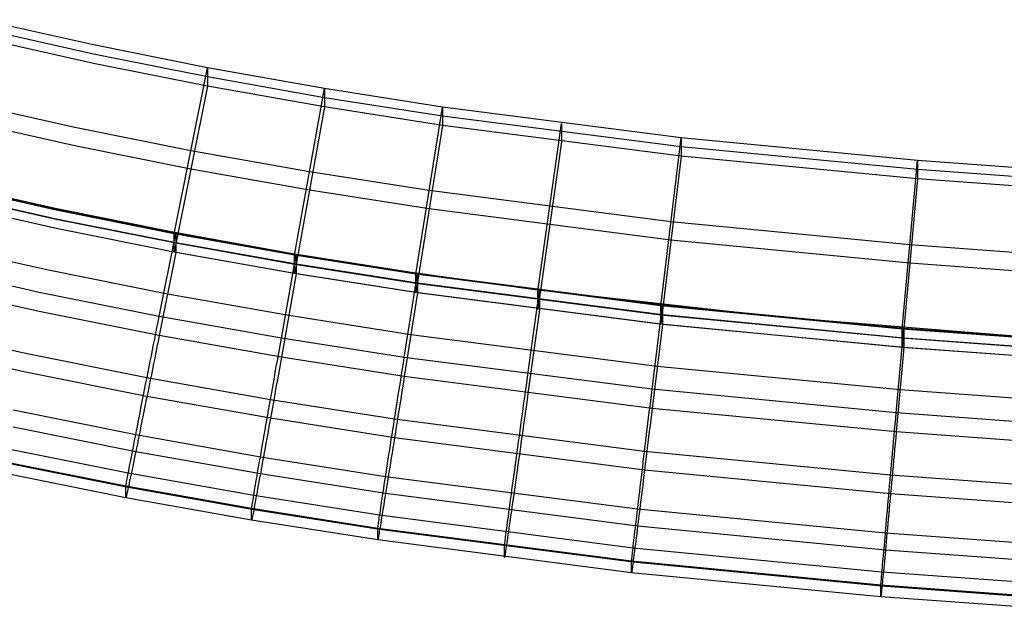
# Model space of a CAD drawing. Extents: x -1634 to -184, y -278 to 263.
# Tile 11 of 242: x -1497 to -1439, y -277 to -242. Entities that reach past the tile are written whole.
import ezdxf

# ---------------------------------------------------------------- set-up
doc = ezdxf.new("R2010")
doc.units = 0
doc.layers.add('PREDEFINITO', color=7, linetype='CONTINUOUS')

msp = doc.modelspace()

# ---------------------------------------------------------------- linework, layer by layer
at = {"layer": 'PREDEFINITO'}
for p, q in [((-1492.991, -243.52, 447.573), (-1499.64, -242.027, 447.539)), ((-1492.991, -244.062, 423.579), (-1499.64, -242.569, 423.545)), ((-1492.991, -244.604, 399.585), (-1499.64, -243.111, 399.551)), ((-1486.252, -244.868, 447.603), (-1492.991, -243.52, 447.573)), ((-1486.252, -245.41, 423.61), (-1492.991, -244.062, 423.579)), ((-1486.252, -245.951, 399.616), (-1492.991, -244.604, 399.585)), ((-1488.221, -254.669, 447.825), (-1486.252, -244.868, 447.603)), ((-1479.36, -246.091, 447.631), (-1486.252, -244.868, 447.603)), ((-1486.252, -244.868, 447.603), (-1486.252, -245.951, 399.616)), ((-1479.36, -246.633, 423.637), (-1486.252, -245.41, 423.61)), ((-1486.252, -245.951, 399.616), (-1488.221, -255.752, 399.837)), ((-1479.36, -247.174, 399.643), (-1486.252, -245.951, 399.616)), ((-1481.118, -255.932, 447.853), (-1479.36, -246.091, 447.631)), ((-1472.401, -247.182, 447.656), (-1479.36, -246.091, 447.631)), ((-1479.36, -246.091, 447.631), (-1479.36, -247.174, 399.643)), ((-1494.088, -248.397, 447.683), (-1500.86, -246.874, 447.649)), ((-1472.401, -247.723, 423.662), (-1479.36, -246.633, 423.637)), ((-1479.36, -247.174, 399.643), (-1481.118, -257.015, 399.865)), ((-1472.401, -248.265, 399.668), (-1479.36, -247.174, 399.643)), ((-1473.963, -257.056, 447.879), (-1472.401, -247.182, 447.656)), ((-1458.302, -248.998, 447.697), (-1472.401, -247.182, 447.656)), ((-1472.401, -247.182, 447.656), (-1472.401, -248.265, 399.668)), ((-1494.088, -249.48, 399.695), (-1500.86, -247.958, 399.661)), ((-1458.302, -249.539, 423.703), (-1472.401, -247.723, 423.662)), ((-1487.237, -249.768, 447.714), (-1494.088, -248.397, 447.683)), ((-1472.401, -248.265, 399.668), (-1473.963, -258.138, 399.891)), ((-1458.302, -250.081, 399.709), (-1472.401, -248.265, 399.668)), ((-1466.756, -258.05, 447.901), (-1465.376, -248.149, 447.677)), ((-1465.376, -248.149, 447.677), (-1465.376, -249.232, 399.69)), ((-1465.376, -249.232, 399.69), (-1466.756, -259.133, 399.913)), ((-1459.512, -258.921, 447.921), (-1458.302, -248.998, 447.697)), ((-1444.353, -250.339, 447.727), (-1458.302, -248.998, 447.697)), ((-1458.302, -248.998, 447.697), (-1458.302, -250.081, 399.709)), ((-1487.237, -250.851, 399.726), (-1494.088, -249.48, 399.695)), ((-1480.239, -251.011, 447.742), (-1487.237, -249.768, 447.714)), ((-1444.353, -250.88, 423.733), (-1458.302, -249.539, 423.703)), ((-1458.302, -250.081, 399.709), (-1459.511, -260.004, 399.933)), ((-1444.353, -251.422, 399.739), (-1458.302, -250.081, 399.709)), ((-1445.257, -260.295, 447.952), (-1444.353, -250.339, 447.727)), ((-1436.28, -250.931, 447.74), (-1444.353, -250.339, 447.727)), ((-1444.353, -250.339, 447.727), (-1444.353, -251.422, 399.739)), ((-1480.239, -252.094, 399.754), (-1487.237, -250.851, 399.726)), ((-1473.182, -252.119, 447.767), (-1480.239, -251.011, 447.742)), ((-1436.28, -251.473, 423.746), (-1444.353, -250.88, 423.733)), ((-1495.244, -253.182, 449.663), (-1502.103, -251.629, 449.628)), ((-1444.353, -251.422, 399.739), (-1445.257, -261.377, 399.964)), ((-1436.28, -252.014, 399.753), (-1444.353, -251.422, 399.739)), ((-1495.185, -253.274, 447.793), (-1502.079, -251.722, 447.758)), ((-1495.09, -253.248, 449.793), (-1501.984, -251.699, 449.758)), ((-1473.182, -253.202, 399.779), (-1480.239, -252.094, 399.754)), ((-1458.907, -253.959, 447.809), (-1473.182, -252.119, 447.767)), ((-1495.185, -253.815, 423.799), (-1502.079, -252.263, 423.764)), ((-1495.09, -253.813, 424.8), (-1501.984, -252.264, 424.765)), ((-1495.185, -254.356, 399.805), (-1502.079, -252.805, 399.77)), ((-1495.09, -254.378, 399.806), (-1501.984, -252.829, 399.771)), ((-1488.31, -254.579, 449.694), (-1495.244, -253.182, 449.663)), ((-1488.221, -254.669, 447.825), (-1495.185, -253.274, 447.793)), ((-1488.125, -254.641, 449.825), (-1495.09, -253.248, 449.793)), ((-1458.907, -255.042, 399.821), (-1473.182, -253.202, 399.779)), ((-1488.221, -255.21, 423.831), (-1495.185, -253.815, 423.799)), ((-1488.125, -255.206, 424.831), (-1495.09, -253.813, 424.8)), ((-1488.221, -255.752, 399.837), (-1495.185, -254.356, 399.805)), ((-1488.125, -255.771, 399.837), (-1495.09, -254.378, 399.806)), ((-1444.805, -255.317, 447.839), (-1458.907, -253.959, 447.809)), ((-1489.109, -259.542, 449.935), (-1488.125, -254.641, 449.825)), ((-1481.235, -255.844, 449.722), (-1488.31, -254.579, 449.694)), ((-1481.118, -255.932, 447.853), (-1488.221, -254.669, 447.825)), ((-1488.221, -255.752, 399.837), (-1488.221, -254.669, 447.825)), ((-1481.021, -255.902, 449.853), (-1488.125, -254.641, 449.825)), ((-1488.125, -254.641, 449.825), (-1488.125, -255.771, 399.837)), ((-1444.805, -256.4, 399.852), (-1458.907, -255.042, 399.821)), ((-1495.638, -256.816, 399.861), (-1502.594, -255.252, 399.826)), ((-1481.118, -256.473, 423.859), (-1488.221, -255.21, 423.831)), ((-1481.021, -256.467, 424.859), (-1488.125, -255.206, 424.831)), ((-1436.653, -255.915, 447.853), (-1444.805, -255.317, 447.839)), ((-1488.125, -255.771, 399.837), (-1489.109, -260.671, 399.948)), ((-1481.118, -257.015, 399.865), (-1488.221, -255.752, 399.837)), ((-1481.022, -257.032, 399.866), (-1488.125, -255.771, 399.837)), ((-1481.9, -260.823, 449.964), (-1481.021, -255.902, 449.853)), ((-1474.104, -256.97, 449.747), (-1481.235, -255.844, 449.722)), ((-1473.963, -257.056, 447.879), (-1481.118, -255.932, 447.853)), ((-1481.118, -257.015, 399.865), (-1481.118, -255.932, 447.853)), ((-1481.021, -255.902, 449.853), (-1481.022, -257.032, 399.866)), ((-1473.867, -257.024, 449.878), (-1481.021, -255.902, 449.853)), ((-1496.187, -258.125, 449.903), (-1503.204, -256.546, 449.868)), ((-1488.617, -258.221, 399.893), (-1495.638, -256.816, 399.861)), ((-1473.963, -257.597, 423.885), (-1481.118, -256.473, 423.859)), ((-1473.867, -257.589, 424.885), (-1481.021, -256.467, 424.859)), ((-1436.653, -256.999, 399.865), (-1444.805, -256.4, 399.852)), ((-1481.022, -257.032, 399.866), (-1481.9, -261.952, 399.977)), ((-1473.963, -258.138, 399.891), (-1481.118, -257.015, 399.865)), ((-1473.867, -258.154, 399.891), (-1481.022, -257.032, 399.866)), ((-1474.648, -261.961, 449.99), (-1473.867, -257.024, 449.878)), ((-1466.919, -257.968, 449.769), (-1474.104, -256.97, 449.747)), ((-1459.512, -258.921, 447.921), (-1473.963, -257.056, 447.879)), ((-1473.963, -258.138, 399.891), (-1473.963, -257.056, 447.879)), ((-1459.415, -258.886, 449.92), (-1473.867, -257.024, 449.878)), ((-1473.867, -257.024, 449.878), (-1473.867, -258.154, 399.891)), ((-1496.187, -259.254, 399.916), (-1503.204, -257.675, 399.88)), ((-1459.512, -259.462, 423.927), (-1473.963, -257.597, 423.885)), ((-1459.415, -259.451, 424.927), (-1473.867, -257.589, 424.885)), ((-1467.349, -262.967, 450.013), (-1466.659, -258.017, 449.901)), ((-1452.502, -259.594, 449.805), (-1466.919, -257.968, 449.769)), ((-1466.659, -258.017, 449.901), (-1466.659, -259.146, 399.914)), ((-1489.109, -259.542, 449.935), (-1496.187, -258.125, 449.903)), ((-1481.461, -259.492, 399.921), (-1488.617, -258.221, 399.893)), ((-1473.867, -258.154, 399.891), (-1474.648, -263.09, 400.003)), ((-1459.511, -260.004, 399.933), (-1473.963, -258.138, 399.891)), ((-1459.415, -260.016, 399.933), (-1473.867, -258.154, 399.891)), ((-1466.756, -259.133, 399.913), (-1466.756, -258.05, 447.901)), ((-1466.659, -259.146, 399.914), (-1467.349, -264.096, 400.025)), ((-1460.019, -263.848, 450.032), (-1459.415, -258.886, 449.92)), ((-1445.257, -260.295, 447.952), (-1459.512, -258.921, 447.921)), ((-1459.511, -260.004, 399.933), (-1459.512, -258.921, 447.921)), ((-1445.16, -260.256, 449.951), (-1459.415, -258.886, 449.92)), ((-1459.415, -258.886, 449.92), (-1459.415, -260.016, 399.933)), ((-1489.109, -260.671, 399.948), (-1496.187, -259.254, 399.916)), ((-1489.176, -259.877, 449.937), (-1489.109, -259.542, 449.935)), ((-1481.9, -260.823, 449.964), (-1489.109, -259.542, 449.935)), ((-1474.257, -260.622, 399.947), (-1481.461, -259.492, 399.921)), ((-1445.257, -260.836, 423.958), (-1459.512, -259.462, 423.927)), ((-1445.16, -260.821, 424.958), (-1459.415, -259.451, 424.927)), ((-1437.069, -260.844, 449.833), (-1452.502, -259.594, 449.805)), ((-1496.994, -261.731, 449.282), (-1504.101, -260.131, 449.246)), ((-1489.31, -260.546, 449.905), (-1489.243, -260.211, 449.927)), ((-1489.243, -260.211, 449.927), (-1489.176, -259.877, 449.937)), ((-1459.415, -260.016, 399.933), (-1460.019, -264.977, 400.045)), ((-1445.257, -261.377, 399.964), (-1459.511, -260.004, 399.933)), ((-1445.16, -261.386, 399.964), (-1459.415, -260.016, 399.933)), ((-1445.612, -265.235, 450.064), (-1445.16, -260.256, 449.951)), ((-1437.025, -260.9, 447.965), (-1445.257, -260.295, 447.952)), ((-1445.257, -261.377, 399.964), (-1445.257, -260.295, 447.952)), ((-1436.928, -260.86, 449.965), (-1445.16, -260.256, 449.951)), ((-1445.16, -260.256, 449.951), (-1445.16, -261.386, 399.964)), ((-1489.443, -261.211, 449.827), (-1489.377, -260.879, 449.872)), ((-1489.377, -260.879, 449.872), (-1489.31, -260.546, 449.905)), ((-1489.109, -260.671, 399.948), (-1489.176, -261.005, 399.961)), ((-1481.9, -261.952, 399.977), (-1489.109, -260.671, 399.948)), ((-1481.96, -261.159, 449.966), (-1481.9, -260.823, 449.964)), ((-1474.648, -261.961, 449.99), (-1481.9, -260.823, 449.964)), ((-1459.717, -262.496, 399.989), (-1474.257, -260.622, 399.947)), ((-1437.025, -261.441, 423.972), (-1445.257, -260.836, 423.958)), ((-1436.928, -261.425, 424.971), (-1445.16, -260.821, 424.958)), ((-1496.994, -262.828, 400.699), (-1504.101, -261.228, 400.663)), ((-1489.509, -261.541, 449.771), (-1489.443, -261.211, 449.827)), ((-1489.243, -261.339, 399.986), (-1489.31, -261.672, 400.023)), ((-1489.176, -261.005, 399.961), (-1489.243, -261.339, 399.986)), ((-1482.08, -261.831, 449.934), (-1482.02, -261.495, 449.956)), ((-1482.02, -261.495, 449.956), (-1481.96, -261.159, 449.966)), ((-1445.16, -261.386, 399.964), (-1445.612, -266.363, 400.077)), ((-1437.025, -261.983, 399.978), (-1445.257, -261.377, 399.964)), ((-1436.928, -261.99, 399.978), (-1445.16, -261.386, 399.964)), ((-1489.833, -263.166, 449.315), (-1496.994, -261.731, 449.282)), ((-1489.64, -262.195, 449.624), (-1489.575, -261.869, 449.703)), ((-1489.575, -261.869, 449.703), (-1489.509, -261.541, 449.771)), ((-1489.377, -262.003, 400.071), (-1489.443, -262.333, 400.131)), ((-1489.31, -261.672, 400.023), (-1489.377, -262.003, 400.071)), ((-1482.139, -262.165, 449.901), (-1482.08, -261.831, 449.934)), ((-1481.9, -261.952, 399.977), (-1481.96, -262.288, 399.99)), ((-1474.648, -263.09, 400.003), (-1481.9, -261.952, 399.977)), ((-1474.701, -262.298, 449.992), (-1474.648, -261.961, 449.99)), ((-1460.019, -263.848, 450.032), (-1474.648, -261.961, 449.99)), ((-1489.768, -262.837, 449.432), (-1489.704, -262.518, 449.534)), ((-1489.704, -262.518, 449.534), (-1489.64, -262.195, 449.624)), ((-1489.509, -262.66, 400.202), (-1489.575, -262.985, 400.285)), ((-1489.443, -262.333, 400.131), (-1489.509, -262.66, 400.202)), ((-1482.258, -262.83, 449.8), (-1482.199, -262.498, 449.857)), ((-1482.199, -262.498, 449.857), (-1482.139, -262.165, 449.901)), ((-1482.02, -262.623, 400.015), (-1482.08, -262.957, 400.052)), ((-1481.96, -262.288, 399.99), (-1482.02, -262.623, 400.015)), ((-1474.807, -262.972, 449.96), (-1474.754, -262.636, 449.982)), ((-1474.754, -262.636, 449.982), (-1474.701, -262.298, 449.992)), ((-1445.386, -263.875, 400.02), (-1459.717, -262.496, 399.989)), ((-1489.833, -264.263, 400.731), (-1496.994, -262.828, 400.699)), ((-1489.893, -263.466, 449.196), (-1489.831, -263.153, 449.319)), ((-1482.547, -264.461, 449.344), (-1489.833, -263.166, 449.315)), ((-1489.831, -263.153, 449.319), (-1489.768, -262.837, 449.432)), ((-1489.575, -262.985, 400.285), (-1489.64, -263.307, 400.379)), ((-1482.374, -263.487, 449.653), (-1482.316, -263.159, 449.732)), ((-1482.316, -263.159, 449.732), (-1482.258, -262.83, 449.8)), ((-1482.08, -262.957, 400.052), (-1482.139, -263.29, 400.1)), ((-1474.86, -263.308, 449.927), (-1474.807, -262.972, 449.96)), ((-1474.648, -263.09, 400.003), (-1474.701, -263.427, 400.016)), ((-1460.019, -264.977, 400.045), (-1474.648, -263.09, 400.003)), ((-1467.396, -263.305, 450.014), (-1467.349, -262.967, 450.013)), ((-1490.014, -264.077, 448.916), (-1489.954, -263.773, 449.061)), ((-1489.954, -263.773, 449.061), (-1489.893, -263.466, 449.196)), ((-1489.704, -263.625, 400.483), (-1489.768, -263.94, 400.599)), ((-1489.64, -263.307, 400.379), (-1489.704, -263.625, 400.483)), ((-1482.489, -264.132, 449.461), (-1482.432, -263.811, 449.563)), ((-1482.432, -263.811, 449.563), (-1482.374, -263.487, 449.653)), ((-1482.199, -263.621, 400.16), (-1482.258, -263.949, 400.231)), ((-1482.139, -263.29, 400.1), (-1482.199, -263.621, 400.16)), ((-1474.966, -263.975, 449.826), (-1474.913, -263.642, 449.882)), ((-1474.913, -263.642, 449.882), (-1474.86, -263.308, 449.927)), ((-1474.754, -263.763, 400.041), (-1474.807, -264.099, 400.078)), ((-1474.701, -263.427, 400.016), (-1474.754, -263.763, 400.041)), ((-1467.49, -263.981, 449.983), (-1467.443, -263.643, 450.005)), ((-1467.443, -263.643, 450.005), (-1467.396, -263.305, 450.014)), ((-1490.132, -264.668, 448.595), (-1490.074, -264.375, 448.761)), ((-1490.074, -264.375, 448.761), (-1490.014, -264.077, 448.916)), ((-1489.831, -264.251, 400.726), (-1489.893, -264.557, 400.864)), ((-1482.547, -265.558, 400.761), (-1489.833, -264.263, 400.731)), ((-1489.768, -263.94, 400.599), (-1489.831, -264.251, 400.726)), ((-1482.545, -264.449, 449.349), (-1482.489, -264.132, 449.461)), ((-1482.316, -264.275, 400.314), (-1482.374, -264.599, 400.408)), ((-1482.258, -263.949, 400.231), (-1482.316, -264.275, 400.314)), ((-1475.069, -264.634, 449.679), (-1475.018, -264.306, 449.758)), ((-1475.018, -264.306, 449.758), (-1474.966, -263.975, 449.826)), ((-1474.807, -264.099, 400.078), (-1474.86, -264.432, 400.126)), ((-1467.584, -264.653, 449.905), (-1467.537, -264.318, 449.95)), ((-1467.537, -264.318, 449.95), (-1467.49, -263.981, 449.983)), ((-1467.349, -264.096, 400.025), (-1467.396, -264.434, 400.039)), ((-1460.102, -264.526, 450.024), (-1460.06, -264.187, 450.034)), ((-1460.06, -264.187, 450.034), (-1460.019, -263.848, 450.032)), ((-1445.612, -265.235, 450.064), (-1460.019, -263.848, 450.032)), ((-1437.114, -264.482, 400.034), (-1445.386, -263.875, 400.02)), ((-1490.244, -265.236, 448.233), (-1490.188, -264.955, 448.419)), ((-1490.188, -264.955, 448.419), (-1490.132, -264.668, 448.595)), ((-1489.954, -264.858, 401.012), (-1490.014, -265.155, 401.171)), ((-1489.893, -264.557, 400.864), (-1489.954, -264.858, 401.012)), ((-1482.655, -265.072, 449.09), (-1482.6, -264.762, 449.225)), ((-1482.6, -264.762, 449.225), (-1482.545, -264.449, 449.349)), ((-1475.223, -265.612, 449.37), (-1482.547, -264.461, 449.344)), ((-1482.432, -264.918, 400.513), (-1482.489, -265.234, 400.629)), ((-1482.374, -264.599, 400.408), (-1482.432, -264.918, 400.513)), ((-1475.171, -265.281, 449.487), (-1475.12, -264.959, 449.589)), ((-1475.12, -264.959, 449.589), (-1475.069, -264.634, 449.679)), ((-1474.913, -264.764, 400.186), (-1474.966, -265.094, 400.257)), ((-1474.86, -264.432, 400.126), (-1474.913, -264.764, 400.186)), ((-1467.676, -265.318, 449.781), (-1467.63, -264.986, 449.849)), ((-1467.63, -264.986, 449.849), (-1467.584, -264.653, 449.905)), ((-1467.443, -264.771, 400.064), (-1467.49, -265.107, 400.101)), ((-1467.396, -264.434, 400.039), (-1467.443, -264.771, 400.064)), ((-1460.184, -265.201, 449.97), (-1460.143, -264.864, 450.003)), ((-1460.143, -264.864, 450.003), (-1460.102, -264.526, 450.024)), ((-1460.019, -264.977, 400.045), (-1460.06, -265.315, 400.059)), ((-1445.612, -266.363, 400.077), (-1460.019, -264.977, 400.045)), ((-1490.501, -266.539, 447.164), (-1497.738, -265.087, 447.131)), ((-1490.351, -265.778, 447.832), (-1490.298, -265.51, 448.037)), ((-1490.298, -265.51, 448.037), (-1490.244, -265.236, 448.233)), ((-1490.074, -265.446, 401.34), (-1490.132, -265.731, 401.519)), ((-1490.014, -265.155, 401.171), (-1490.074, -265.446, 401.34)), ((-1482.762, -265.675, 448.79), (-1482.709, -265.376, 448.945)), ((-1482.709, -265.376, 448.945), (-1482.655, -265.072, 449.09)), ((-1482.545, -265.546, 400.756), (-1482.6, -265.854, 400.893)), ((-1475.223, -266.709, 400.787), (-1482.547, -265.558, 400.761)), ((-1482.489, -265.234, 400.629), (-1482.545, -265.546, 400.756)), ((-1475.221, -265.599, 449.375), (-1475.171, -265.281, 449.487)), ((-1475.018, -265.421, 400.34), (-1475.069, -265.746, 400.434)), ((-1474.966, -265.094, 400.257), (-1475.018, -265.421, 400.34)), ((-1467.721, -265.647, 449.702), (-1467.676, -265.318, 449.781)), ((-1467.537, -265.442, 400.149), (-1467.584, -265.775, 400.209)), ((-1467.49, -265.107, 400.101), (-1467.537, -265.442, 400.149)), ((-1460.265, -265.872, 449.869), (-1460.225, -265.537, 449.925)), ((-1460.225, -265.537, 449.925), (-1460.184, -265.201, 449.97)), ((-1460.06, -265.315, 400.059), (-1460.102, -265.653, 400.084)), ((-1445.673, -265.914, 450.056), (-1445.643, -265.575, 450.066)), ((-1445.643, -265.575, 450.066), (-1445.612, -265.235, 450.064)), ((-1437.3, -265.845, 450.078), (-1445.612, -265.235, 450.064)), ((-1490.501, -267.535, 403.033), (-1497.738, -266.084, 403)), ((-1490.452, -266.293, 447.395), (-1490.402, -266.039, 447.618)), ((-1490.402, -266.039, 447.618), (-1490.351, -265.778, 447.832)), ((-1490.188, -266.009, 401.707), (-1490.244, -266.282, 401.906)), ((-1490.132, -265.731, 401.519), (-1490.188, -266.009, 401.707)), ((-1482.864, -266.257, 448.448), (-1482.813, -265.969, 448.624)), ((-1482.813, -265.969, 448.624), (-1482.762, -265.675, 448.79)), ((-1482.655, -266.157, 401.041), (-1482.709, -266.454, 401.2)), ((-1482.6, -265.854, 400.893), (-1482.655, -266.157, 401.041)), ((-1475.319, -266.224, 449.117), (-1475.27, -265.914, 449.251)), ((-1475.27, -265.914, 449.251), (-1475.221, -265.599, 449.375)), ((-1460.464, -267.517, 449.413), (-1475.223, -265.612, 449.37)), ((-1475.12, -266.066, 400.539), (-1475.171, -266.384, 400.655)), ((-1475.069, -265.746, 400.434), (-1475.12, -266.066, 400.539)), ((-1467.811, -266.296, 449.51), (-1467.767, -265.973, 449.612)), ((-1467.767, -265.973, 449.612), (-1467.721, -265.647, 449.702)), ((-1467.63, -266.106, 400.28), (-1467.676, -266.434, 400.363)), ((-1467.584, -265.775, 400.209), (-1467.63, -266.106, 400.28)), ((-1460.305, -266.204, 449.801), (-1460.265, -265.872, 449.869)), ((-1460.143, -265.99, 400.121), (-1460.184, -266.326, 400.169)), ((-1460.102, -265.653, 400.084), (-1460.143, -265.99, 400.121)), ((-1445.704, -266.254, 450.034), (-1445.673, -265.914, 450.056)), ((-1490.547, -266.777, 446.923), (-1490.501, -266.539, 447.163)), ((-1490.501, -266.539, 447.163), (-1490.452, -266.293, 447.395)), ((-1483.143, -267.848, 447.193), (-1490.501, -266.539, 447.164)), ((-1490.298, -266.547, 402.113), (-1490.351, -266.806, 402.33)), ((-1490.244, -266.282, 401.906), (-1490.298, -266.547, 402.113)), ((-1482.962, -266.815, 448.067), (-1482.914, -266.54, 448.262)), ((-1482.914, -266.54, 448.262), (-1482.864, -266.257, 448.448)), ((-1482.709, -266.454, 401.2), (-1482.762, -266.746, 401.369)), ((-1475.413, -266.83, 448.816), (-1475.366, -266.529, 448.971)), ((-1475.366, -266.529, 448.971), (-1475.319, -266.224, 449.117)), ((-1475.221, -266.697, 400.782), (-1475.27, -267.005, 400.919)), ((-1460.464, -268.614, 400.83), (-1475.223, -266.709, 400.787)), ((-1475.171, -266.384, 400.655), (-1475.221, -266.697, 400.782)), ((-1467.899, -266.931, 449.274), (-1467.855, -266.615, 449.397)), ((-1467.855, -266.615, 449.397), (-1467.811, -266.296, 449.51)), ((-1467.676, -266.434, 400.363), (-1467.721, -266.759, 400.456)), ((-1460.385, -266.861, 449.632), (-1460.345, -266.534, 449.722)), ((-1460.345, -266.534, 449.722), (-1460.305, -266.204, 449.801)), ((-1460.225, -266.659, 400.229), (-1460.265, -266.991, 400.3)), ((-1460.184, -266.326, 400.169), (-1460.225, -266.659, 400.229)), ((-1445.765, -266.929, 449.957), (-1445.735, -266.592, 450.001)), ((-1445.735, -266.592, 450.001), (-1445.704, -266.254, 450.034)), ((-1445.643, -266.703, 400.09), (-1445.673, -267.042, 400.115)), ((-1445.612, -266.363, 400.077), (-1445.643, -266.703, 400.09)), ((-1437.3, -266.974, 400.09), (-1445.612, -266.363, 400.077)), ((-1490.677, -267.441, 446.155), (-1490.636, -267.228, 446.419)), ((-1490.636, -267.228, 446.419), (-1490.592, -267.007, 446.675)), ((-1490.592, -267.007, 446.675), (-1490.547, -266.777, 446.923)), ((-1490.452, -267.3, 402.79), (-1490.501, -267.535, 403.033)), ((-1490.402, -267.057, 402.556), (-1490.452, -267.3, 402.79)), ((-1490.351, -266.806, 402.33), (-1490.402, -267.057, 402.556)), ((-1483.055, -267.346, 447.648), (-1483.009, -267.084, 447.862)), ((-1483.009, -267.084, 447.862), (-1482.962, -266.815, 448.067)), ((-1482.864, -267.312, 401.737), (-1482.914, -267.586, 401.935)), ((-1482.813, -267.032, 401.548), (-1482.864, -267.312, 401.737)), ((-1482.762, -266.746, 401.369), (-1482.813, -267.032, 401.548)), ((-1475.504, -267.414, 448.474), (-1475.459, -267.125, 448.65)), ((-1475.459, -267.125, 448.65), (-1475.413, -266.83, 448.816)), ((-1475.319, -267.309, 401.067), (-1475.366, -267.607, 401.226)), ((-1475.27, -267.005, 400.919), (-1475.319, -267.309, 401.067)), ((-1467.984, -267.548, 448.994), (-1467.942, -267.242, 449.14)), ((-1467.942, -267.242, 449.14), (-1467.899, -266.931, 449.274)), ((-1467.767, -267.081, 400.561), (-1467.811, -267.399, 400.678)), ((-1467.721, -266.759, 400.456), (-1467.767, -267.081, 400.561)), ((-1460.463, -267.504, 449.418), (-1460.424, -267.184, 449.53)), ((-1460.424, -267.184, 449.53), (-1460.385, -266.861, 449.632)), ((-1460.305, -267.32, 400.383), (-1460.345, -267.646, 400.476)), ((-1460.265, -266.991, 400.3), (-1460.305, -267.32, 400.383)), ((-1445.826, -267.598, 449.833), (-1445.796, -267.265, 449.9)), ((-1445.796, -267.265, 449.9), (-1445.765, -266.929, 449.957)), ((-1445.673, -267.042, 400.115), (-1445.704, -267.38, 400.152)), ((-1490.939, -268.798, 443.824), (-1498.226, -267.336, 443.791)), ((-1490.791, -268.025, 445.321), (-1490.755, -267.84, 445.606)), ((-1490.755, -267.84, 445.606), (-1490.717, -267.645, 445.884)), ((-1490.717, -267.645, 445.884), (-1490.677, -267.441, 446.155)), ((-1490.547, -267.762, 403.284), (-1490.592, -267.981, 403.542)), ((-1490.501, -267.535, 403.033), (-1490.547, -267.762, 403.284)), ((-1483.143, -268.844, 403.062), (-1490.501, -267.535, 403.033)), ((-1483.185, -268.087, 446.953), (-1483.143, -267.848, 447.193)), ((-1483.143, -267.848, 447.193), (-1483.1, -267.601, 447.425)), ((-1475.752, -269.009, 447.219), (-1483.143, -267.848, 447.193)), ((-1483.1, -267.601, 447.425), (-1483.055, -267.346, 447.648)), ((-1482.962, -267.852, 402.143), (-1483.009, -268.112, 402.36)), ((-1482.914, -267.586, 401.935), (-1482.962, -267.852, 402.143)), ((-1475.592, -267.973, 448.093), (-1475.549, -267.697, 448.288)), ((-1475.549, -267.697, 448.288), (-1475.504, -267.414, 448.474)), ((-1475.413, -267.9, 401.395), (-1475.459, -268.188, 401.574)), ((-1475.366, -267.607, 401.226), (-1475.413, -267.9, 401.395)), ((-1468.066, -268.145, 448.673), (-1468.025, -267.849, 448.839)), ((-1468.025, -267.849, 448.839), (-1467.984, -267.548, 448.994)), ((-1467.855, -267.713, 400.804), (-1467.899, -268.022, 400.942)), ((-1467.811, -267.399, 400.678), (-1467.855, -267.713, 400.804)), ((-1460.538, -268.132, 449.16), (-1460.501, -267.82, 449.294)), ((-1460.501, -267.82, 449.294), (-1460.463, -267.504, 449.418)), ((-1445.945, -268.915, 449.445), (-1460.464, -267.517, 449.413)), ((-1460.345, -267.646, 400.476), (-1460.385, -267.968, 400.582)), ((-1445.856, -267.929, 449.754), (-1445.826, -267.598, 449.833)), ((-1445.735, -267.717, 400.2), (-1445.765, -268.052, 400.26)), ((-1445.704, -267.38, 400.152), (-1445.735, -267.717, 400.2)), ((-1491.077, -269.569, 440.159), (-1498.38, -268.104, 440.126)), ((-1490.939, -269.641, 406.471), (-1498.226, -268.179, 406.438)), ((-1490.886, -268.522, 444.431), (-1490.856, -268.366, 444.734)), ((-1490.856, -268.366, 444.734), (-1490.825, -268.2, 445.03)), ((-1490.825, -268.2, 445.03), (-1490.791, -268.025, 445.321)), ((-1490.677, -268.391, 404.081), (-1490.717, -268.583, 404.361)), ((-1490.636, -268.19, 403.808), (-1490.677, -268.391, 404.081)), ((-1490.592, -267.981, 403.542), (-1490.636, -268.19, 403.808)), ((-1483.263, -268.54, 446.448), (-1483.225, -268.318, 446.704)), ((-1483.225, -268.318, 446.704), (-1483.185, -268.087, 446.953)), ((-1483.055, -268.364, 402.585), (-1483.1, -268.608, 402.82)), ((-1483.009, -268.112, 402.36), (-1483.055, -268.364, 402.585)), ((-1475.674, -268.506, 447.674), (-1475.633, -268.243, 447.888)), ((-1475.633, -268.243, 447.888), (-1475.592, -267.973, 448.093)), ((-1475.504, -268.468, 401.763), (-1475.549, -268.743, 401.961)), ((-1475.459, -268.188, 401.574), (-1475.504, -268.468, 401.763)), ((-1468.145, -268.718, 448.312), (-1468.106, -268.435, 448.497)), ((-1468.106, -268.435, 448.497), (-1468.066, -268.145, 448.673)), ((-1467.942, -268.327, 401.09), (-1467.984, -268.626, 401.249)), ((-1467.899, -268.022, 400.942), (-1467.942, -268.327, 401.09)), ((-1460.612, -268.741, 448.859), (-1460.575, -268.439, 449.015)), ((-1460.575, -268.439, 449.015), (-1460.538, -268.132, 449.16)), ((-1460.424, -268.287, 400.698), (-1460.463, -268.601, 400.825)), ((-1460.385, -267.968, 400.582), (-1460.424, -268.287, 400.698)), ((-1445.914, -268.582, 449.562), (-1445.885, -268.257, 449.663)), ((-1445.885, -268.257, 449.663), (-1445.856, -267.929, 449.754)), ((-1445.796, -268.384, 400.331), (-1445.826, -268.714, 400.414)), ((-1445.765, -268.052, 400.26), (-1445.796, -268.384, 400.331)), ((-1491.077, -270.246, 410.167), (-1498.38, -268.781, 410.134)), ((-1491.004, -269.145, 442.848), (-1490.985, -269.041, 443.173)), ((-1490.985, -269.041, 443.173), (-1490.963, -268.927, 443.494)), ((-1490.963, -268.927, 443.494), (-1490.94, -268.803, 443.811)), ((-1490.94, -268.803, 443.811), (-1490.914, -268.668, 444.124)), ((-1483.534, -270.116, 443.853), (-1490.939, -268.798, 443.824)), ((-1490.914, -268.668, 444.124), (-1490.886, -268.522, 444.431)), ((-1490.791, -268.937, 404.94), (-1490.825, -269.099, 405.239)), ((-1490.755, -268.764, 404.648), (-1490.791, -268.937, 404.94)), ((-1490.717, -268.583, 404.361), (-1490.755, -268.764, 404.648)), ((-1483.37, -269.154, 445.636), (-1483.336, -268.959, 445.913)), ((-1483.336, -268.959, 445.913), (-1483.301, -268.754, 446.184)), ((-1483.301, -268.754, 446.184), (-1483.263, -268.54, 446.448)), ((-1483.143, -268.844, 403.062), (-1483.185, -269.072, 403.313)), ((-1483.1, -268.608, 402.82), (-1483.143, -268.844, 403.062)), ((-1475.752, -270.006, 403.088), (-1483.143, -268.844, 403.062)), ((-1475.789, -269.249, 446.979), (-1475.752, -269.009, 447.219)), ((-1475.752, -269.009, 447.219), (-1475.714, -268.762, 447.451)), ((-1460.874, -270.931, 447.263), (-1475.752, -269.009, 447.219)), ((-1475.714, -268.762, 447.451), (-1475.674, -268.506, 447.674)), ((-1475.592, -269.01, 402.169), (-1475.633, -269.271, 402.386)), ((-1475.549, -268.743, 401.961), (-1475.592, -269.01, 402.169)), ((-1468.22, -269.266, 447.911), (-1468.183, -268.996, 448.116)), ((-1468.183, -268.996, 448.116), (-1468.145, -268.718, 448.312)), ((-1468.025, -268.92, 401.418), (-1468.066, -269.208, 401.597)), ((-1467.984, -268.626, 401.249), (-1468.025, -268.92, 401.418)), ((-1460.682, -269.327, 448.517), (-1460.647, -269.037, 448.693)), ((-1460.647, -269.037, 448.693), (-1460.612, -268.741, 448.859)), ((-1460.501, -268.912, 400.962), (-1460.538, -269.217, 401.111)), ((-1460.463, -268.601, 400.825), (-1460.501, -268.912, 400.962)), ((-1445.945, -270.012, 400.861), (-1460.464, -268.614, 400.83)), ((-1445.972, -269.22, 449.326), (-1445.943, -268.903, 449.449)), ((-1437.575, -269.53, 449.459), (-1445.945, -268.915, 449.445)), ((-1445.943, -268.903, 449.449), (-1445.914, -268.582, 449.562)), ((-1445.856, -269.041, 400.508), (-1445.885, -269.365, 400.613)), ((-1445.826, -268.714, 400.414), (-1445.856, -269.041, 400.508)), ((-1491.077, -269.569, 440.159), (-1491.076, -269.555, 440.5)), ((-1483.658, -270.89, 440.189), (-1491.077, -269.569, 440.159)), ((-1491.077, -270.246, 410.167), (-1491.077, -269.569, 440.159)), ((-1491.076, -269.555, 440.5), (-1491.073, -269.531, 440.841)), ((-1491.073, -269.531, 440.841), (-1491.067, -269.494, 441.18)), ((-1491.067, -269.494, 441.18), (-1491.059, -269.447, 441.518)), ((-1491.059, -269.447, 441.518), (-1491.049, -269.388, 441.855)), ((-1491.049, -269.388, 441.855), (-1491.036, -269.318, 442.188)), ((-1491.036, -269.318, 442.188), (-1491.021, -269.237, 442.52)), ((-1491.021, -269.237, 442.52), (-1491.004, -269.145, 442.848)), ((-1490.94, -269.646, 406.484), (-1490.963, -269.756, 406.806)), ((-1490.914, -269.525, 406.166), (-1490.94, -269.646, 406.484)), ((-1483.534, -270.959, 406.501), (-1490.939, -269.641, 406.471)), ((-1490.886, -269.393, 405.852), (-1490.914, -269.525, 406.166)), ((-1490.856, -269.251, 405.543), (-1490.886, -269.393, 405.852)), ((-1490.825, -269.099, 405.239), (-1490.856, -269.251, 405.543)), ((-1483.461, -269.683, 444.763), (-1483.432, -269.516, 445.06)), ((-1483.432, -269.516, 445.06), (-1483.402, -269.34, 445.351)), ((-1483.402, -269.34, 445.351), (-1483.37, -269.154, 445.636)), ((-1483.263, -269.502, 403.838), (-1483.301, -269.704, 404.111)), ((-1483.225, -269.292, 403.572), (-1483.263, -269.502, 403.838)), ((-1483.185, -269.072, 403.313), (-1483.225, -269.292, 403.572)), ((-1475.859, -269.704, 446.475), (-1475.825, -269.481, 446.731)), ((-1475.825, -269.481, 446.731), (-1475.789, -269.249, 446.979)), ((-1475.674, -269.524, 402.612), (-1475.714, -269.769, 402.846)), ((-1475.633, -269.271, 402.386), (-1475.674, -269.524, 402.612)), ((-1468.291, -269.786, 447.474), (-1468.256, -269.53, 447.697)), ((-1468.256, -269.53, 447.697), (-1468.22, -269.266, 447.911)), ((-1468.106, -269.489, 401.786), (-1468.145, -269.765, 401.984)), ((-1468.066, -269.208, 401.597), (-1468.106, -269.489, 401.786)), ((-1460.75, -269.89, 448.136), (-1460.716, -269.612, 448.332)), ((-1460.716, -269.612, 448.332), (-1460.682, -269.327, 448.517)), ((-1460.575, -269.517, 401.269), (-1460.612, -269.811, 401.438)), ((-1460.538, -269.217, 401.111), (-1460.575, -269.517, 401.269)), ((-1446.028, -269.84, 449.046), (-1446, -269.532, 449.191)), ((-1446, -269.532, 449.191), (-1445.972, -269.22, 449.326)), ((-1445.885, -269.365, 400.613), (-1445.914, -269.684, 400.729)), ((-1491.067, -270.218, 409.143), (-1491.073, -270.239, 409.484)), ((-1491.059, -270.186, 408.803), (-1491.067, -270.218, 409.143)), ((-1491.049, -270.142, 408.465), (-1491.059, -270.186, 408.803)), ((-1491.036, -270.087, 408.128), (-1491.049, -270.142, 408.465)), ((-1491.021, -270.021, 407.794), (-1491.036, -270.087, 408.128)), ((-1491.004, -269.944, 407.461), (-1491.021, -270.021, 407.794)), ((-1490.985, -269.855, 407.132), (-1491.004, -269.944, 407.461)), ((-1490.963, -269.756, 406.806), (-1490.985, -269.855, 407.132)), ((-1483.556, -270.246, 443.524), (-1483.535, -270.121, 443.841)), ((-1483.535, -270.121, 443.841), (-1483.512, -269.985, 444.153)), ((-1476.1, -271.284, 443.88), (-1483.534, -270.116, 443.853)), ((-1483.512, -269.985, 444.153), (-1483.487, -269.839, 444.461)), ((-1483.487, -269.839, 444.461), (-1483.461, -269.683, 444.763)), ((-1483.37, -270.079, 404.677), (-1483.402, -270.252, 404.97)), ((-1483.336, -269.896, 404.391), (-1483.37, -270.079, 404.677)), ((-1483.301, -269.704, 404.111), (-1483.336, -269.896, 404.391)), ((-1475.954, -270.32, 445.662), (-1475.924, -270.124, 445.94)), ((-1475.924, -270.124, 445.94), (-1475.892, -269.918, 446.211)), ((-1475.892, -269.918, 446.211), (-1475.859, -269.704, 446.475)), ((-1475.752, -270.006, 403.089), (-1475.789, -270.235, 403.339)), ((-1475.714, -269.769, 402.846), (-1475.752, -270.006, 403.089)), ((-1460.874, -271.927, 403.132), (-1475.752, -270.006, 403.088)), ((-1468.358, -270.275, 447.002), (-1468.325, -270.035, 447.242)), ((-1468.325, -270.035, 447.242), (-1468.291, -269.786, 447.474)), ((-1468.183, -270.033, 402.192), (-1468.22, -270.294, 402.409)), ((-1468.145, -269.765, 401.984), (-1468.183, -270.033, 402.192)), ((-1460.814, -270.425, 447.717), (-1460.782, -270.161, 447.931)), ((-1460.782, -270.161, 447.931), (-1460.75, -269.89, 448.136)), ((-1460.647, -270.1, 401.617), (-1460.682, -270.382, 401.806)), ((-1460.612, -269.811, 401.438), (-1460.647, -270.1, 401.617)), ((-1446.082, -270.44, 448.725), (-1446.055, -270.143, 448.891)), ((-1446.055, -270.143, 448.891), (-1446.028, -269.84, 449.046)), ((-1445.943, -270, 400.856), (-1445.972, -270.311, 400.994)), ((-1437.575, -270.628, 400.875), (-1445.945, -270.012, 400.861)), ((-1445.914, -269.684, 400.729), (-1445.943, -270, 400.856)), ((-1483.658, -271.567, 410.197), (-1491.077, -270.246, 410.167)), ((-1491.076, -270.248, 409.825), (-1491.077, -270.246, 410.167)), ((-1491.073, -270.239, 409.484), (-1491.076, -270.248, 409.825)), ((-1483.648, -270.815, 441.21), (-1483.641, -270.767, 441.548)), ((-1483.641, -270.767, 441.548), (-1483.632, -270.708, 441.884)), ((-1483.632, -270.708, 441.884), (-1483.621, -270.638, 442.218)), ((-1483.621, -270.638, 442.218), (-1483.608, -270.557, 442.55)), ((-1483.608, -270.557, 442.55), (-1483.592, -270.464, 442.878)), ((-1483.592, -270.464, 442.878), (-1483.575, -270.36, 443.203)), ((-1483.575, -270.36, 443.203), (-1483.556, -270.246, 443.524)), ((-1483.487, -270.71, 405.881), (-1483.512, -270.842, 406.195)), ((-1483.461, -270.568, 405.572), (-1483.487, -270.71, 405.881)), ((-1483.432, -270.415, 405.268), (-1483.461, -270.568, 405.572)), ((-1483.402, -270.252, 404.97), (-1483.432, -270.415, 405.268)), ((-1476.035, -270.85, 444.79), (-1476.009, -270.683, 445.086)), ((-1476.009, -270.683, 445.086), (-1475.982, -270.506, 445.377)), ((-1475.982, -270.506, 445.377), (-1475.954, -270.32, 445.662)), ((-1475.859, -270.666, 403.864), (-1475.892, -270.868, 404.137)), ((-1475.825, -270.455, 403.598), (-1475.859, -270.666, 403.864)), ((-1475.789, -270.235, 403.339), (-1475.825, -270.455, 403.598)), ((-1468.449, -270.946, 446.234), (-1468.419, -270.731, 446.498)), ((-1468.419, -270.731, 446.498), (-1468.389, -270.507, 446.754)), ((-1468.389, -270.507, 446.754), (-1468.358, -270.275, 447.002)), ((-1468.291, -270.793, 402.869), (-1468.325, -271.031, 403.112)), ((-1468.256, -270.548, 402.635), (-1468.291, -270.793, 402.869)), ((-1468.22, -270.294, 402.409), (-1468.256, -270.548, 402.635)), ((-1460.874, -270.931, 447.263), (-1460.844, -270.682, 447.494)), ((-1460.844, -270.682, 447.494), (-1460.814, -270.425, 447.717)), ((-1460.716, -270.658, 402.004), (-1460.75, -270.927, 402.212)), ((-1460.682, -270.382, 401.806), (-1460.716, -270.658, 402.004)), ((-1446.133, -271.017, 448.363), (-1446.108, -270.732, 448.549)), ((-1446.108, -270.732, 448.549), (-1446.082, -270.44, 448.725)), ((-1446, -270.617, 401.142), (-1446.028, -270.918, 401.301)), ((-1445.972, -270.311, 400.994), (-1446, -270.617, 401.142)), ((-1483.658, -270.89, 440.189), (-1483.657, -270.876, 440.53)), ((-1476.21, -272.061, 440.215), (-1483.658, -270.89, 440.189)), ((-1483.658, -271.567, 410.197), (-1483.658, -270.89, 440.189)), ((-1483.657, -270.876, 440.53), (-1483.653, -270.851, 440.871)), ((-1483.653, -270.851, 440.871), (-1483.648, -270.815, 441.21)), ((-1483.608, -271.341, 407.823), (-1483.621, -271.407, 408.158)), ((-1483.592, -271.263, 407.491), (-1483.608, -271.341, 407.823)), ((-1483.575, -271.174, 407.162), (-1483.592, -271.263, 407.491)), ((-1483.556, -271.074, 406.836), (-1483.575, -271.174, 407.162)), ((-1483.535, -270.964, 406.514), (-1483.556, -271.074, 406.836)), ((-1483.512, -270.842, 406.195), (-1483.535, -270.964, 406.514)), ((-1476.1, -272.128, 406.527), (-1483.534, -270.959, 406.501)), ((-1476.12, -271.415, 443.55), (-1476.101, -271.29, 443.867)), ((-1476.101, -271.29, 443.867), (-1476.08, -271.154, 444.18)), ((-1461.143, -273.217, 443.923), (-1476.1, -271.284, 443.88)), ((-1476.08, -271.154, 444.18), (-1476.058, -271.007, 444.487)), ((-1476.058, -271.007, 444.487), (-1476.035, -270.85, 444.79)), ((-1475.954, -271.245, 404.704), (-1475.982, -271.418, 404.996)), ((-1475.924, -271.061, 404.417), (-1475.954, -271.245, 404.704)), ((-1475.892, -270.868, 404.137), (-1475.924, -271.061, 404.417)), ((-1468.528, -271.536, 445.401), (-1468.503, -271.348, 445.685)), ((-1468.503, -271.348, 445.685), (-1468.476, -271.152, 445.963)), ((-1468.476, -271.152, 445.963), (-1468.449, -270.946, 446.234)), ((-1468.358, -271.261, 403.363), (-1468.389, -271.481, 403.621)), ((-1468.325, -271.031, 403.112), (-1468.358, -271.261, 403.363)), ((-1460.93, -271.405, 446.774), (-1460.903, -271.172, 447.022)), ((-1460.903, -271.172, 447.022), (-1460.874, -270.931, 447.263)), ((-1446.251, -272.34, 447.295), (-1460.874, -270.931, 447.263)), ((-1460.782, -271.189, 402.429), (-1460.814, -271.443, 402.655)), ((-1460.75, -270.927, 402.212), (-1460.782, -271.189, 402.429)), ((-1446.182, -271.568, 447.963), (-1446.158, -271.296, 448.168)), ((-1446.158, -271.296, 448.168), (-1446.133, -271.017, 448.363)), ((-1446.055, -271.214, 401.47), (-1446.082, -271.503, 401.649)), ((-1446.028, -270.918, 401.301), (-1446.055, -271.214, 401.47)), ((-1476.21, -272.738, 410.223), (-1483.658, -271.567, 410.197)), ((-1483.657, -271.569, 409.855), (-1483.658, -271.567, 410.197)), ((-1483.653, -271.559, 409.514), (-1483.657, -271.569, 409.855)), ((-1483.648, -271.538, 409.173), (-1483.653, -271.559, 409.514)), ((-1483.641, -271.506, 408.833), (-1483.648, -271.538, 409.173)), ((-1483.632, -271.462, 408.495), (-1483.641, -271.506, 408.833)), ((-1483.621, -271.407, 408.158), (-1483.632, -271.462, 408.495)), ((-1476.202, -271.986, 441.237), (-1476.195, -271.938, 441.575)), ((-1476.195, -271.938, 441.575), (-1476.187, -271.879, 441.911)), ((-1476.187, -271.879, 441.911), (-1476.177, -271.808, 442.245)), ((-1476.177, -271.808, 442.245), (-1476.165, -271.727, 442.576)), ((-1476.165, -271.727, 442.576), (-1476.152, -271.634, 442.904)), ((-1476.152, -271.634, 442.904), (-1476.137, -271.53, 443.229)), ((-1476.137, -271.53, 443.229), (-1476.12, -271.415, 443.55)), ((-1476.058, -271.878, 405.908), (-1476.08, -272.011, 406.222)), ((-1476.035, -271.735, 405.599), (-1476.058, -271.878, 405.908)), ((-1476.009, -271.582, 405.295), (-1476.035, -271.735, 405.599)), ((-1475.982, -271.418, 404.996), (-1476.009, -271.582, 405.295)), ((-1468.595, -272.038, 444.511), (-1468.574, -271.88, 444.813)), ((-1468.574, -271.88, 444.813), (-1468.552, -271.713, 445.11)), ((-1468.552, -271.713, 445.11), (-1468.528, -271.536, 445.401)), ((-1468.449, -271.896, 404.16), (-1468.476, -272.089, 404.44)), ((-1468.419, -271.693, 403.887), (-1468.449, -271.896, 404.16)), ((-1468.389, -271.481, 403.621), (-1468.419, -271.693, 403.887)), ((-1461.007, -272.051, 445.983), (-1460.983, -271.844, 446.254)), ((-1460.983, -271.844, 446.254), (-1460.957, -271.629, 446.518)), ((-1460.957, -271.629, 446.518), (-1460.93, -271.405, 446.774)), ((-1460.874, -271.928, 403.132), (-1460.903, -272.157, 403.383)), ((-1460.844, -271.689, 402.889), (-1460.874, -271.928, 403.132)), ((-1446.251, -273.337, 403.164), (-1460.874, -271.927, 403.132)), ((-1460.814, -271.443, 402.655), (-1460.844, -271.689, 402.889)), ((-1446.229, -272.091, 447.526), (-1446.206, -271.833, 447.749)), ((-1446.206, -271.833, 447.749), (-1446.182, -271.568, 447.963)), ((-1446.108, -271.787, 401.838), (-1446.133, -272.063, 402.036)), ((-1446.082, -271.503, 401.649), (-1446.108, -271.787, 401.838)), ((-1476.21, -272.061, 440.215), (-1476.209, -272.047, 440.557)), ((-1461.228, -273.997, 440.259), (-1476.21, -272.061, 440.215)), ((-1476.21, -272.738, 410.223), (-1476.21, -272.061, 440.215)), ((-1476.209, -272.047, 440.557), (-1476.206, -272.022, 440.897)), ((-1476.206, -272.022, 440.897), (-1476.202, -271.986, 441.237)), ((-1476.165, -272.511, 407.85), (-1476.177, -272.578, 408.184)), ((-1476.152, -272.433, 407.518), (-1476.165, -272.511, 407.85)), ((-1476.137, -272.344, 407.188), (-1476.152, -272.433, 407.518)), ((-1476.12, -272.244, 406.862), (-1476.137, -272.344, 407.188)), ((-1476.101, -272.133, 406.54), (-1476.12, -272.244, 406.862)), ((-1476.08, -272.011, 406.222), (-1476.101, -272.133, 406.54)), ((-1461.143, -274.061, 406.571), (-1476.1, -272.128, 406.527)), ((-1468.664, -272.562, 443.253), (-1468.649, -272.447, 443.574)), ((-1468.649, -272.447, 443.574), (-1468.633, -272.321, 443.891)), ((-1468.633, -272.321, 443.891), (-1468.615, -272.185, 444.203)), ((-1468.615, -272.185, 444.203), (-1468.595, -272.038, 444.511)), ((-1468.528, -272.447, 405.019), (-1468.552, -272.611, 405.318)), ((-1468.503, -272.273, 404.727), (-1468.528, -272.447, 405.019)), ((-1468.476, -272.089, 404.44), (-1468.503, -272.273, 404.727)), ((-1461.073, -272.613, 445.13), (-1461.052, -272.435, 445.421)), ((-1461.052, -272.435, 445.421), (-1461.03, -272.248, 445.705)), ((-1461.03, -272.248, 445.705), (-1461.007, -272.051, 445.983)), ((-1460.93, -272.379, 403.641), (-1460.957, -272.591, 403.907)), ((-1460.903, -272.157, 403.383), (-1460.93, -272.379, 403.641)), ((-1446.273, -272.582, 447.054), (-1446.251, -272.341, 447.294)), ((-1446.251, -272.341, 447.294), (-1446.229, -272.091, 447.526)), ((-1437.827, -272.96, 447.309), (-1446.251, -272.34, 447.295)), ((-1446.158, -272.333, 402.244), (-1446.182, -272.596, 402.461)), ((-1446.133, -272.063, 402.036), (-1446.158, -272.333, 402.244)), ((-1461.228, -274.674, 410.267), (-1476.21, -272.738, 410.223)), ((-1476.209, -272.74, 409.882), (-1476.21, -272.738, 410.223)), ((-1476.206, -272.731, 409.54), (-1476.209, -272.74, 409.882)), ((-1476.202, -272.709, 409.2), (-1476.206, -272.731, 409.54)), ((-1476.195, -272.677, 408.86), (-1476.202, -272.709, 409.2)), ((-1476.187, -272.633, 408.521), (-1476.195, -272.677, 408.86)), ((-1476.177, -272.578, 408.184), (-1476.187, -272.633, 408.521)), ((-1468.729, -273.094, 440.239), (-1468.728, -273.081, 440.58)), ((-1468.729, -273.771, 410.246), (-1468.729, -273.094, 440.239)), ((-1468.728, -273.081, 440.58), (-1468.726, -273.056, 440.92)), ((-1468.726, -273.056, 440.92), (-1468.722, -273.019, 441.26)), ((-1468.722, -273.019, 441.26), (-1468.716, -272.971, 441.598)), ((-1468.716, -272.971, 441.598), (-1468.709, -272.912, 441.934)), ((-1468.709, -272.912, 441.934), (-1468.7, -272.841, 442.268)), ((-1468.7, -272.841, 442.268), (-1468.69, -272.759, 442.599)), ((-1468.69, -272.759, 442.599), (-1468.678, -272.666, 442.928)), ((-1468.678, -272.666, 442.928), (-1468.664, -272.562, 443.253)), ((-1468.615, -273.042, 406.245), (-1468.633, -273.164, 406.563)), ((-1468.595, -272.909, 405.931), (-1468.615, -273.042, 406.245)), ((-1468.574, -272.765, 405.622), (-1468.595, -272.909, 405.931)), ((-1468.552, -272.611, 405.318), (-1468.574, -272.765, 405.622)), ((-1461.144, -273.222, 443.911), (-1461.128, -273.086, 444.223)), ((-1461.128, -273.086, 444.223), (-1461.111, -272.938, 444.531)), ((-1461.111, -272.938, 444.531), (-1461.093, -272.781, 444.833)), ((-1461.093, -272.781, 444.833), (-1461.073, -272.613, 445.13)), ((-1461.007, -272.988, 404.461), (-1461.03, -273.173, 404.747)), ((-1460.983, -272.794, 404.181), (-1461.007, -272.988, 404.461)), ((-1460.957, -272.591, 403.907), (-1460.983, -272.794, 404.181)), ((-1446.332, -273.257, 446.286), (-1446.313, -273.041, 446.55)), ((-1446.313, -273.041, 446.55), (-1446.293, -272.816, 446.806)), ((-1446.293, -272.816, 446.806), (-1446.273, -272.582, 447.054)), ((-1446.229, -273.098, 402.921), (-1446.251, -273.337, 403.164)), ((-1446.206, -272.851, 402.687), (-1446.229, -273.098, 402.921)), ((-1446.182, -272.596, 402.461), (-1446.206, -272.851, 402.687)), ((-1468.716, -273.71, 408.883), (-1468.722, -273.742, 409.223)), ((-1468.709, -273.666, 408.544), (-1468.716, -273.71, 408.883)), ((-1468.7, -273.61, 408.208), (-1468.709, -273.666, 408.544)), ((-1468.69, -273.543, 407.873), (-1468.7, -273.61, 408.208)), ((-1468.678, -273.465, 407.541), (-1468.69, -273.543, 407.873)), ((-1468.664, -273.376, 407.212), (-1468.678, -273.465, 407.541)), ((-1468.649, -273.275, 406.886), (-1468.664, -273.376, 407.212)), ((-1468.633, -273.164, 406.563), (-1468.649, -273.275, 406.886)), ((-1461.203, -273.744, 442.288), (-1461.194, -273.661, 442.62)), ((-1461.194, -273.661, 442.62), (-1461.183, -273.568, 442.948)), ((-1461.183, -273.568, 442.948), (-1461.172, -273.464, 443.273)), ((-1461.172, -273.464, 443.273), (-1461.158, -273.348, 443.594)), ((-1461.158, -273.348, 443.594), (-1461.144, -273.222, 443.911)), ((-1446.452, -274.634, 443.955), (-1461.143, -273.217, 443.923)), ((-1461.093, -273.666, 405.642), (-1461.111, -273.809, 405.951)), ((-1461.073, -273.511, 405.338), (-1461.093, -273.666, 405.642)), ((-1461.052, -273.347, 405.04), (-1461.073, -273.511, 405.338)), ((-1461.03, -273.173, 404.747), (-1461.052, -273.347, 405.04)), ((-1446.384, -273.85, 445.453), (-1446.368, -273.661, 445.737)), ((-1446.368, -273.661, 445.737), (-1446.35, -273.464, 446.015)), ((-1446.35, -273.464, 446.015), (-1446.332, -273.257, 446.286)), ((-1446.273, -273.568, 403.415), (-1446.293, -273.79, 403.673)), ((-1446.251, -273.337, 403.164), (-1446.273, -273.568, 403.415)), ((-1437.827, -273.957, 403.178), (-1446.251, -273.337, 403.164)), ((-1468.728, -273.773, 409.905), (-1468.729, -273.771, 410.246)), ((-1468.726, -273.764, 409.564), (-1468.728, -273.773, 409.905)), ((-1468.722, -273.742, 409.223), (-1468.726, -273.764, 409.564)), ((-1461.228, -273.983, 440.6), (-1461.225, -273.958, 440.941)), ((-1461.228, -273.997, 440.259), (-1461.228, -273.983, 440.6)), ((-1446.516, -275.416, 440.291), (-1461.228, -273.997, 440.259)), ((-1461.228, -274.674, 410.267), (-1461.228, -273.997, 440.259)), ((-1461.225, -273.958, 440.941), (-1461.222, -273.922, 441.28)), ((-1461.222, -273.922, 441.28), (-1461.217, -273.874, 441.618)), ((-1461.217, -273.874, 441.618), (-1461.211, -273.814, 441.954)), ((-1461.211, -273.814, 441.954), (-1461.203, -273.744, 442.288)), ((-1461.172, -274.278, 407.232), (-1461.183, -274.367, 407.561)), ((-1461.158, -274.177, 406.906), (-1461.172, -274.278, 407.232)), ((-1461.144, -274.065, 406.584), (-1461.158, -274.177, 406.906)), ((-1461.128, -273.943, 406.265), (-1461.144, -274.065, 406.584)), ((-1446.452, -275.477, 406.603), (-1461.143, -274.061, 406.571)), ((-1461.111, -273.809, 405.951), (-1461.128, -273.943, 406.265)), ((-1446.428, -274.354, 444.563), (-1446.415, -274.196, 444.865)), ((-1446.415, -274.196, 444.865), (-1446.4, -274.028, 445.162)), ((-1446.4, -274.028, 445.162), (-1446.384, -273.85, 445.453)), ((-1446.332, -274.207, 404.212), (-1446.35, -274.401, 404.492)), ((-1446.313, -274.003, 403.939), (-1446.332, -274.207, 404.212)), ((-1446.293, -273.79, 403.673), (-1446.313, -274.003, 403.939)), ((-1461.225, -274.666, 409.584), (-1461.228, -274.676, 409.925)), ((-1446.516, -276.093, 410.299), (-1461.228, -274.674, 410.267)), ((-1461.228, -274.676, 409.925), (-1461.228, -274.674, 410.267)), ((-1461.222, -274.645, 409.243), (-1461.225, -274.666, 409.584)), ((-1461.217, -274.613, 408.903), (-1461.222, -274.645, 409.243)), ((-1461.211, -274.568, 408.565), (-1461.217, -274.613, 408.903)), ((-1461.203, -274.513, 408.228), (-1461.211, -274.568, 408.565)), ((-1461.194, -274.446, 407.893), (-1461.203, -274.513, 408.228)), ((-1461.183, -274.367, 407.561), (-1461.194, -274.446, 407.893)), ((-1446.474, -274.881, 443.305), (-1446.464, -274.766, 443.626)), ((-1446.464, -274.766, 443.626), (-1446.453, -274.639, 443.943)), ((-1446.453, -274.639, 443.943), (-1446.441, -274.502, 444.255)), ((-1437.993, -275.257, 443.969), (-1446.452, -274.634, 443.955)), ((-1446.441, -274.502, 444.255), (-1446.428, -274.354, 444.563)), ((-1446.384, -274.761, 405.072), (-1446.4, -274.926, 405.37)), ((-1446.368, -274.586, 404.779), (-1446.384, -274.761, 405.072)), ((-1446.35, -274.401, 404.492), (-1446.368, -274.586, 404.779)), ((-1446.516, -275.416, 440.291), (-1446.515, -275.403, 440.632)), ((-1438.046, -276.04, 440.305), (-1446.516, -275.416, 440.291)), ((-1446.516, -276.093, 410.299), (-1446.516, -275.416, 440.291)), ((-1446.515, -275.403, 440.632), (-1446.514, -275.377, 440.973)), ((-1446.514, -275.377, 440.973), (-1446.511, -275.341, 441.312)), ((-1446.511, -275.341, 441.312), (-1446.507, -275.293, 441.65)), ((-1446.507, -275.293, 441.65), (-1446.503, -275.233, 441.986)), ((-1446.503, -275.233, 441.986), (-1446.497, -275.162, 442.32)), ((-1446.497, -275.162, 442.32), (-1446.49, -275.08, 442.652)), ((-1446.49, -275.08, 442.652), (-1446.482, -274.986, 442.98)), ((-1446.482, -274.986, 442.98), (-1446.474, -274.881, 443.305)), ((-1446.441, -275.359, 406.297), (-1446.453, -275.482, 406.616)), ((-1446.428, -275.225, 405.983), (-1446.441, -275.359, 406.297)), ((-1446.415, -275.081, 405.674), (-1446.428, -275.225, 405.983)), ((-1446.4, -274.926, 405.37), (-1446.415, -275.081, 405.674)), ((-1446.507, -276.031, 408.935), (-1446.511, -276.064, 409.275)), ((-1446.503, -275.987, 408.597), (-1446.507, -276.031, 408.935)), ((-1446.497, -275.931, 408.26), (-1446.503, -275.987, 408.597)), ((-1446.49, -275.864, 407.925), (-1446.497, -275.931, 408.26)), ((-1446.482, -275.785, 407.593), (-1446.49, -275.864, 407.925)), ((-1446.474, -275.695, 407.264), (-1446.482, -275.785, 407.593)), ((-1446.464, -275.594, 406.938), (-1446.474, -275.695, 407.264)), ((-1446.453, -275.482, 406.616), (-1446.464, -275.594, 406.938)), ((-1437.993, -276.1, 406.617), (-1446.452, -275.477, 406.603)), ((-1438.046, -276.717, 410.313), (-1446.516, -276.093, 410.299)), ((-1446.515, -276.095, 409.957), (-1446.516, -276.093, 410.299)), ((-1446.514, -276.085, 409.616), (-1446.515, -276.095, 409.957)), ((-1446.511, -276.064, 409.275), (-1446.514, -276.085, 409.616))]:
    msp.add_line(p, q, dxfattribs=at)

doc.saveas('drawing.dxf')
